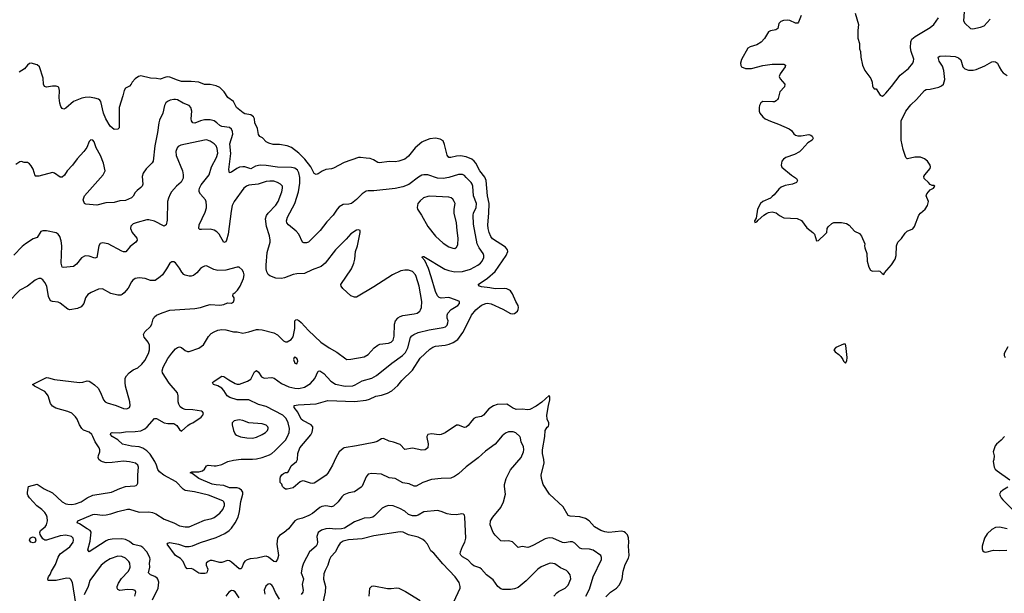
# Model space of a CAD drawing. Header units: inches. Extents: x 1934316 to 2140091, y 524953 to 667329.
# Tile 46 of 256: x 1992690 to 2002921, y 547138 to 553101. Entities that reach past the tile are written whole.
import ezdxf

# ---------------------------------------------------------------- set-up
doc = ezdxf.new("R2010")
doc.units = ezdxf.units.IN
doc.header["$MEASUREMENT"] = 0
for name, color, linetype in [('B9594', 7, 'Continuous'), ('B9595', 7, 'Continuous'), ('C0504', 7, 'Continuous'), ('C0505', 7, 'Continuous')]:
    doc.layers.add(name, color=color, linetype=linetype)

msp = doc.modelspace()

# ---------------------------------------------------------------- linework, layer by layer
at = {"layer": 'B9594', "color": 5}
for points, elevation in [([(1993274, 547034), (1993240, 547250), (1993222, 547282), (1993210, 547291), (1993176, 547296), (1993070, 547273), (1992986, 547270), (1992981, 547290), (1992989, 547310), (1993007, 547333), (1993021, 547370), (1993061, 547439), (1993090, 547513), (1993110, 547550), (1993210, 547623), (1993244, 547670), (1993250, 547690), (1993245, 547710), (1993229, 547729), (1993170, 547742), (1993110, 547734), (1992970, 547692), (1992950, 547692), (1992930, 547703), (1992903, 547750), (1992898, 547770), (1992907, 547790), (1992955, 547830), (1992969, 547850), (1992979, 547890), (1992975, 547930), (1992969, 547950), (1992950, 547978), (1992920, 548010), (1992869, 548049), (1992791, 548130), (1992778, 548150), (1992772, 548170), (1992772, 548188), (1992783, 548250), (1992870, 548274), (1992944, 548224), (1993030, 548183), (1993130, 548089), (1993170, 548070), (1993190, 548066), (1993230, 548063), (1993270, 548067), (1993329, 548090), (1993391, 548129), (1993450, 548157), (1993644, 548190), (1993730, 548229), (1993790, 548250), (1993885, 548255), (1993900, 548260), (1993912, 548268), (1993917, 548283), (1993916, 548370), (1993924, 548450), (1993917, 548470), (1993892, 548490), (1993830, 548506), (1993770, 548512), (1993650, 548497), (1993590, 548496), (1993550, 548504), (1993530, 548515), (1993513, 548530), (1993505, 548550), (1993508, 548570), (1993524, 548610), (1993524, 548630), (1993515, 548650), (1993473, 548713), (1993451, 548770), (1993439, 548790), (1993410, 548812), (1993353, 548833), (1993334, 548850), (1993312, 548890), (1993288, 548948), (1993270, 548973), (1993230, 549010), (1993190, 549028), (1993064, 549064), (1993030, 549082), (1993010, 549110), (1992986, 549190), (1992970, 549217), (1992950, 549236), (1992842, 549290), (1992824, 549310), (1992970, 549380), (1992990, 549379), (1993050, 549360), (1993310, 549330), (1993346, 549334), (1993390, 549347), (1993410, 549342), (1993430, 549334), (1993467, 549307), (1993504, 549270), (1993530, 549227), (1993560, 549150), (1993577, 549130), (1993599, 549119), (1993692, 549092), (1993770, 549059), (1993803, 549057), (1993818, 549062), (1993830, 549070), (1993836, 549090), (1993833, 549130), (1993788, 549290), (1993784, 549330), (1993787, 549373), (1993800, 549400), (1993829, 549430), (1993870, 549460), (1993917, 549483), (1993959, 549521), (1993990, 549559), (1994029, 549630), (1994040, 549670), (1994038, 549718), (1994025, 549750), (1993982, 549802), (1993975, 549830), (1993990, 549858), (1994050, 549911), (1994064, 549937), (1994076, 549990), (1994082, 550000)], 280), ([(1994070, 547070), (1994129, 547190), (1994135, 547255), (1994125, 547285), (1994117, 547297), (1994093, 547313), (1994049, 547330), (1994028, 547350), (1994042, 547410), (1994040, 547450), (1994046, 547490), (1994042, 547510), (1994011, 547570), (1993970, 547614), (1993950, 547628), (1993870, 547646), (1993830, 547678), (1993790, 547696), (1993750, 547703), (1993650, 547701), (1993610, 547694), (1993590, 547684), (1993410, 547570), (1993399, 547590), (1993421, 547679), (1993433, 547773), (1993423, 547790), (1993390, 547807), (1993310, 547860), (1993286, 547870), (1993293, 547890), (1993450, 547958), (1993470, 547961), (1993550, 547951), (1993590, 547953), (1993637, 547963), (1993710, 547988), (1993810, 548014), (1993830, 548012), (1993930, 547981), (1994030, 547985), (1994070, 547977), (1994103, 547963), (1994190, 547910), (1994290, 547871), (1994350, 547840), (1994410, 547829), (1994450, 547829), (1994610, 547897), (1994685, 547915), (1994710, 547926), (1994768, 547972), (1994802, 548010), (1994817, 548050), (1994818, 548070), (1994811, 548090), (1994800, 548100), (1994650, 548157), (1994507, 548193), (1994408, 548208), (1994390, 548220), (1994316, 548296), (1994187, 548367), (1994141, 548401), (1994125, 548425), (1994113, 548470), (1994095, 548510), (1994044, 548584), (1994010, 548620), (1993970, 548646), (1993930, 548662), (1993850, 548668), (1993759, 548690), (1993710, 548733), (1993650, 548770), (1993633, 548790), (1993637, 548803), (1993650, 548810), (1993726, 548806), (1993790, 548818), (1993890, 548819), (1993950, 548828), (1993990, 548849), (1994014, 548870), (1994090, 548954), (1994110, 548957), (1994190, 548911), (1994230, 548902), (1994290, 548905), (1994322, 548882), (1994350, 548842), (1994370, 548822), (1994438, 548882), (1994461, 548899), (1994490, 548911), (1994574, 548970), (1994593, 548990), (1994599, 549010), (1994590, 549024), (1994578, 549030), (1994490, 549044), (1994410, 549050), (1994381, 549061), (1994358, 549078), (1994343, 549103), (1994335, 549130), (1994337, 549190), (1994330, 549221), (1994244, 549324), (1994172, 549430), (1994169, 549450), (1994179, 549490), (1994230, 549580), (1994270, 549636), (1994310, 549678), (1994330, 549693), (1994350, 549699), (1994370, 549693), (1994410, 549664), (1994433, 549653), (1994450, 549653), (1994550, 549688), (1994598, 549722), (1994652, 549808), (1994681, 549838), (1994710, 549857), (1994747, 549873), (1994790, 549879), (1994830, 549876), (1994910, 549856), (1994950, 549855), (1995010, 549844), (1995070, 549855), (1995150, 549879), (1995170, 549882), (1995210, 549878), (1995330, 549845), (1995370, 549824), (1995430, 549764), (1995450, 549754), (1995470, 549753), (1995510, 549777), (1995530, 549804), (1995549, 549890), (1995550, 549970), (1995558, 549982), (1995570, 549985), (1995590, 549975), (1995615, 549955), (1995690, 549871), (1995819, 549750), (1995904, 549690), (1995985, 549645), (1996077, 549577), (1996090, 549570), (1996130, 549572), (1996270, 549595), (1996310, 549619), (1996373, 549690), (1996410, 549719), (1996432, 549728), (1996523, 549737), (1996550, 549750), (1996570, 549770), (1996580, 549810), (1996585, 549935), (1996596, 549970), (1996619, 550000)], 260), ([(1998571, 547110), (1998610, 547182), (1998650, 547310), (1998734, 547490), (1998736, 547510), (1998727, 547530), (1998650, 547585), (1998610, 547598), (1998530, 547600), (1998510, 547608), (1998459, 547659), (1998433, 547673), (1998410, 547673), (1998350, 547662), (1998330, 547666), (1998230, 547712), (1998190, 547716), (1998150, 547705), (1998030, 547637), (1997990, 547622), (1997970, 547616), (1997910, 547626), (1997870, 547613), (1997810, 547673), (1997770, 547685), (1997730, 547681), (1997690, 547685), (1997630, 547743), (1997610, 547770), (1997580, 547850), (1997582, 547890), (1997607, 547930), (1997688, 548030), (1997718, 548090), (1997737, 548170), (1997726, 548250), (1997727, 548270), (1997743, 548330), (1997790, 548421), (1997899, 548550), (1997924, 548610), (1997928, 548630), (1997923, 548663), (1997899, 548710), (1997895, 548755), (1997888, 548768), (1997845, 548805), (1997817, 548817), (1997770, 548816), (1997736, 548804), (1997704, 548776), (1997630, 548689), (1997530, 548617), (1997455, 548545), (1997328, 548452), (1997250, 548380), (1997209, 548351), (1997170, 548335), (1997068, 548332), (1996970, 548321), (1996879, 548290), (1996810, 548252), (1996790, 548252), (1996736, 548276), (1996670, 548288), (1996590, 548331), (1996530, 548338), (1996450, 548376), (1996350, 548385), (1996310, 548375), (1996290, 548350), (1996250, 548253), (1996239, 548241), (1996170, 548193), (1996110, 548182), (1996059, 548161), (1996038, 548142), (1996000, 548090), (1995950, 548045), (1995930, 548038), (1995870, 548049), (1995830, 548040), (1995809, 548031), (1995731, 547969), (1995694, 547946), (1995630, 547918), (1995574, 547906), (1995550, 547890), (1995482, 547810), (1995438, 547770), (1995390, 547738), (1995369, 547711), (1995360, 547650), (1995378, 547530), (1995370, 547493), (1995350, 547465), (1995330, 547470), (1995274, 547514), (1995250, 547523), (1995230, 547522), (1995156, 547504), (1995085, 547495), (1995054, 547486), (1995029, 547471), (1995014, 547450), (1994997, 547403), (1994989, 547391), (1994970, 547392), (1994890, 547463), (1994870, 547475), (1994850, 547479), (1994790, 547459), (1994770, 547457), (1994690, 547478), (1994670, 547478), (1994647, 547470), (1994628, 547450), (1994628, 547430), (1994643, 547390), (1994639, 547361), (1994630, 547349), (1994615, 547345), (1994570, 547343), (1994550, 547349), (1994490, 547390), (1994470, 547395), (1994430, 547392), (1994413, 547413), (1994390, 547470), (1994359, 547499), (1994310, 547530), (1994223, 547650), (1994230, 547661), (1994250, 547665), (1994339, 547650), (1994410, 547626), (1994450, 547624), (1994487, 547633), (1994570, 547666), (1994730, 547717), (1994820, 547760), (1994868, 547792), (1994890, 547815), (1994928, 547870), (1994959, 547930), (1994973, 547987), (1994988, 548092), (1995009, 548170), (1995007, 548190), (1994996, 548210), (1994969, 548229), (1994950, 548234), (1994870, 548235), (1994810, 548259), (1994730, 548265), (1994690, 548273), (1994550, 548330), (1994483, 548383), (1994462, 548390), (1994465, 548395), (1994479, 548401), (1994550, 548402), (1994589, 548411), (1994611, 548430), (1994630, 548463), (1994648, 548472), (1994710, 548462), (1994730, 548463), (1994790, 548478), (1994852, 548508), (1994910, 548522), (1994990, 548532), (1995110, 548532), (1995150, 548537), (1995210, 548551), (1995284, 548576), (1995310, 548591), (1995342, 548618), (1995450, 548730), (1995474, 548770), (1995490, 548810), (1995494, 548850), (1995479, 548910), (1995457, 548957), (1995423, 548990), (1995250, 549080), (1995170, 549100), (1995070, 549148), (1995030, 549151), (1994950, 549148), (1994873, 549173), (1994847, 549190), (1994810, 549246), (1994789, 549269), (1994750, 549295), (1994705, 549310), (1994693, 549330), (1994710, 549345), (1994790, 549395), (1994810, 549392), (1994864, 549356), (1994930, 549320), (1994950, 549314), (1994974, 549314), (1995057, 549343), (1995090, 549364), (1995130, 549441), (1995150, 549453), (1995170, 549437), (1995204, 549390), (1995230, 549375), (1995310, 549381), (1995333, 549373), (1995410, 549320), (1995486, 549286), (1995550, 549269), (1995590, 549267), (1995650, 549281), (1995710, 549319), (1995756, 549370), (1995790, 549446), (1995810, 549450), (1995850, 549422), (1995923, 549343), (1995970, 549312), (1996070, 549291), (1996150, 549296), (1996175, 549305), (1996250, 549346), (1996350, 549375), (1996398, 549402), (1996556, 549530), (1996668, 549612), (1996697, 549643), (1996723, 549690), (1996750, 549796), (1996765, 549815), (1996786, 549830), (1996830, 549848), (1996943, 549877), (1997090, 549901), (1997113, 549910), (1997130, 549925), (1997140, 549950), (1997141, 549970), (1997133, 550000)], 240), ([(1998779, 547101), (1998830, 547149), (1998890, 547190), (1998918, 547222), (1998933, 547247), (1998950, 547290), (1998962, 547370), (1998982, 547438), (1999015, 547505), (1999022, 547530), (1999015, 547630), (1999018, 547670), (1999015, 547715), (1999006, 547746), (1998986, 547766), (1998970, 547776), (1998943, 547783), (1998810, 547772), (1998770, 547777), (1998730, 547792), (1998664, 547830), (1998608, 547890), (1998570, 547915), (1998510, 547933), (1998410, 547940), (1998390, 547947), (1998336, 548036), (1998195, 548170), (1998129, 548270), (1998113, 548330), (1998110, 548370), (1998140, 548490), (1998136, 548530), (1998123, 548590), (1998121, 548630), (1998145, 548770), (1998149, 548830), (1998170, 548865), (1998184, 548876), (1998189, 548891), (1998189, 548910), (1998170, 548950), (1998166, 548990), (1998183, 549090), (1998198, 549150), (1998198, 549178), (1998190, 549194), (1998115, 549125), (1998058, 549082), (1997990, 549050), (1997970, 549046), (1997910, 549051), (1997850, 549050), (1997810, 549067), (1997770, 549095), (1997750, 549103), (1997650, 549100), (1997614, 549086), (1997564, 549056), (1997510, 548990), (1997490, 548976), (1997430, 548967), (1997410, 548954), (1997388, 548932), (1997350, 548881), (1997330, 548867), (1997310, 548862), (1997250, 548886), (1997230, 548886), (1997110, 548805), (1997070, 548790), (1997047, 548787), (1996970, 548795), (1996932, 548790), (1996921, 548770), (1996921, 548759), (1996933, 548693), (1996930, 548650), (1996902, 548630), (1996870, 548626), (1996770, 548648), (1996690, 548633), (1996644, 548684), (1996575, 548710), (1996530, 548721), (1996470, 548747), (1996450, 548744), (1996403, 548717), (1996370, 548706), (1996190, 548670), (1996062, 548650), (1996050, 548645), (1996010, 548609), (1995973, 548547), (1995940, 548470), (1995892, 548388), (1995874, 548366), (1995850, 548348), (1995750, 548284), (1995730, 548280), (1995710, 548282), (1995650, 548305), (1995630, 548307), (1995604, 548296), (1995530, 548236), (1995470, 548221), (1995450, 548222), (1995438, 548230), (1995422, 548250), (1995414, 548274), (1995398, 548290), (1995395, 548330), (1995401, 548350), (1995414, 548370), (1995430, 548383), (1995450, 548393), (1995470, 548395), (1995478, 548402), (1995488, 548412), (1995510, 548465), (1995567, 548510), (1995578, 548530), (1995581, 548590), (1995600, 548650), (1995716, 548784), (1995728, 548812), (1995737, 548850), (1995735, 548870), (1995720, 548890), (1995633, 548933), (1995616, 548950), (1995581, 549021), (1995543, 549070), (1995541, 549090), (1995582, 549098), (1995770, 549107), (1995890, 549144), (1996170, 549132), (1996290, 549147), (1996324, 549156), (1996390, 549186), (1996450, 549198), (1996510, 549218), (1996556, 549244), (1996620, 549300), (1996660, 549350), (1996770, 549458), (1996850, 549583), (1996950, 549677), (1996983, 549697), (1997012, 549708), (1997110, 549718), (1997152, 549728), (1997195, 549745), (1997243, 549777), (1997296, 549850), (1997369, 550000)], 220), ([(1998241, 547110), (1998270, 547143), (1998290, 547158), (1998358, 547190), (1998390, 547224), (1998415, 547290), (1998410, 547330), (1998390, 547358), (1998370, 547375), (1998310, 547404), (1998250, 547445), (1998210, 547452), (1998190, 547448), (1998110, 547414), (1998074, 547390), (1997952, 547268), (1997870, 547200), (1997830, 547184), (1997790, 547177), (1997710, 547177), (1997690, 547184), (1997658, 547210), (1997610, 547278), (1997540, 547330), (1997487, 547390), (1997470, 547402), (1997410, 547425), (1997390, 547437), (1997345, 547485), (1997290, 547517), (1997273, 547533), (1997267, 547550), (1997269, 547570), (1997290, 547625), (1997316, 547670), (1997324, 547710), (1997316, 547930), (1997310, 547949), (1997300, 547960), (1997285, 547965), (1997230, 547953), (1997170, 547956), (1997130, 547963), (1997070, 547990), (1997030, 548000), (1996890, 547984), (1996830, 547950), (1996810, 547943), (1996770, 547942), (1996730, 547957), (1996690, 547993), (1996640, 548020), (1996570, 548047), (1996522, 548050), (1996490, 548041), (1996457, 548023), (1996377, 547943), (1996359, 547930), (1996330, 547923), (1996270, 547919), (1996233, 547907), (1996170, 547880), (1996064, 547816), (1996032, 547808), (1995970, 547806), (1995909, 547811), (1995872, 547808), (1995826, 547794), (1995792, 547770), (1995777, 547730), (1995783, 547670), (1995780, 547650), (1995769, 547630), (1995702, 547570), (1995640, 547450), (1995625, 547410), (1995614, 547350), (1995639, 547290), (1995624, 547230), (1995634, 547170), (1995632, 547150), (1995615, 547125)], 260), ([(1997201, 547050), (1997266, 547190), (1997266, 547210), (1997255, 547250), (1997215, 547310), (1997085, 547445), (1996994, 547554), (1996961, 547581), (1996927, 547650), (1996901, 547681), (1996878, 547698), (1996830, 547723), (1996730, 547745), (1996673, 547773), (1996644, 547776), (1996370, 547734), (1996250, 547703), (1996105, 547695), (1996050, 547679), (1996021, 547659), (1995998, 547630), (1995972, 547568), (1995924, 547516), (1995908, 547490), (1995890, 547430), (1995863, 547377), (1995850, 547339), (1995845, 547285), (1995866, 547210), (1995865, 547150), (1995832, 547008)], 280), ([(1993887, 547110), (1993896, 547150), (1993888, 547168), (1993870, 547176), (1993810, 547179), (1993730, 547168), (1993710, 547178), (1993703, 547190), (1993701, 547210), (1993715, 547245), (1993749, 547291), (1993816, 547364), (1993832, 547390), (1993837, 547410), (1993833, 547450), (1993823, 547470), (1993790, 547502), (1993750, 547522), (1993710, 547523), (1993630, 547498), (1993584, 547470), (1993537, 547430), (1993420, 547270), (1993400, 547210), (1993359, 547121)], 280), ([(1994971, 547090), (1994930, 547152), (1994910, 547165), (1994890, 547167), (1994863, 547150), (1994830, 547110)], 260), ([(1995390, 547078), (1995347, 547147), (1995320, 547210), (1995310, 547224), (1995290, 547235), (1995270, 547232), (1995247, 547213), (1995230, 547170), (1995236, 547130)], 260), ([(1996321, 547110), (1996328, 547190), (1996338, 547202), (1996350, 547212), (1996370, 547217), (1996510, 547187), (1996550, 547187), (1996610, 547194), (1996630, 547190), (1996697, 547157), (1996850, 547065)], 280)]:
    msp.add_lwpolyline(points, dxfattribs=dict(at, elevation=elevation))
for points, elevation in [([(1995548, 549592), (1995542, 549590), (1995536, 549570), (1995550, 549532), (1995570, 549525), (1995579, 549550), (1995575, 549570), (1995570, 549579)], 260), ([(1994970, 548942), (1994918, 548930), (1994899, 548910), (1994897, 548890), (1994911, 548830), (1994930, 548791), (1994942, 548782), (1994984, 548764), (1995050, 548755), (1995110, 548752), (1995150, 548762), (1995209, 548790), (1995243, 548810), (1995264, 548830), (1995272, 548850), (1995270, 548858), (1995267, 548870), (1995250, 548887), (1995210, 548900), (1995072, 548912), (1995010, 548934)], 260), ([(1992830, 547664), (1992804, 547670), (1992792, 547690), (1992797, 547710), (1992810, 547720), (1992830, 547725), (1992850, 547714), (1992858, 547690), (1992850, 547670)], 280)]:
    msp.add_lwpolyline(points, close=True, dxfattribs=dict(at, elevation=elevation))
at = {"layer": 'B9595', "color": 5}
for points, elevation in [([(1997369, 550000), (1997384, 550030), (1997430, 550086), (1997487, 550133), (1997532, 550152), (1997550, 550153), (1997590, 550146), (1997711, 550091), (1997790, 550047), (1997810, 550044), (1997830, 550047), (1997862, 550070), (1997871, 550090), (1997873, 550110), (1997868, 550130), (1997844, 550170), (1997809, 550250), (1997790, 550281), (1997778, 550290), (1997750, 550303), (1997730, 550306), (1997630, 550303), (1997574, 550314), (1997490, 550323), (1997466, 550330), (1997455, 550350), (1997550, 550413), (1997630, 550483), (1997745, 550650), (1997761, 550690), (1997757, 550710), (1997737, 550737), (1997604, 550824), (1997587, 550847), (1997567, 550890), (1997557, 550930), (1997553, 550970), (1997565, 551090), (1997568, 551190), (1997551, 551270), (1997537, 551430), (1997524, 551464), (1997472, 551530), (1997429, 551610), (1997411, 551631), (1997387, 551650), (1997330, 551676), (1997270, 551686), (1997230, 551684), (1997170, 551668), (1997149, 551670), (1997132, 551692), (1997105, 551805), (1997090, 551841), (1997060, 551860), (1997010, 551869), (1996950, 551861), (1996890, 551839), (1996870, 551827), (1996800, 551770), (1996730, 551683), (1996710, 551664), (1996690, 551651), (1996630, 551630), (1996590, 551624), (1996530, 551628), (1996430, 551614), (1996410, 551617), (1996366, 551646), (1996330, 551658), (1996290, 551660), (1996230, 551670), (1996210, 551668), (1996062, 551618), (1995950, 551559), (1995930, 551552), (1995870, 551544), (1995833, 551527), (1995790, 551498), (1995770, 551493), (1995750, 551501), (1995715, 551570), (1995652, 551652), (1995590, 551714), (1995513, 551773), (1995470, 551790), (1995390, 551802), (1995324, 551804), (1995278, 551818), (1995250, 551830), (1995213, 551873), (1995186, 551886), (1995170, 551908), (1995162, 551970), (1995134, 552030), (1995129, 552070), (1995120, 552090), (1995091, 552111), (1995030, 552123), (1995012, 552132), (1994941, 552190), (1994910, 552249), (1994854, 552294), (1994815, 552350), (1994770, 552395), (1994730, 552414), (1994670, 552427), (1994610, 552429), (1994551, 552451), (1994470, 552460), (1994370, 552459), (1994330, 552471), (1994250, 552505), (1994230, 552507), (1994210, 552503), (1994150, 552482), (1994110, 552491), (1994050, 552494), (1993950, 552516), (1993924, 552510), (1993890, 552488), (1993857, 552450), (1993849, 552431), (1993831, 552410), (1993790, 552389), (1993774, 552366), (1993763, 552310), (1993724, 552190), (1993722, 551978), (1993710, 551962), (1993670, 551961), (1993630, 551996), (1993584, 552070), (1993559, 552130), (1993534, 552250), (1993524, 552264), (1993510, 552275), (1993470, 552287), (1993410, 552296), (1993370, 552294), (1993334, 552286), (1993250, 552250), (1993170, 552182), (1993150, 552172), (1993130, 552177), (1993118, 552198), (1993106, 552234), (1993101, 552290), (1993105, 552365), (1993095, 552395), (1993090, 552402), (1993069, 552409), (1993030, 552409), (1992970, 552400), (1992948, 552408), (1992938, 552430), (1992934, 552494), (1992896, 552610), (1992870, 552633), (1992810, 552649), (1992790, 552644), (1992771, 552629), (1992741, 552590), (1992686, 552554)], 220), ([(1997133, 550000), (1997130, 550010), (1997130, 550030), (1997139, 550050), (1997173, 550087), (1997242, 550130), (1997261, 550150), (1997261, 550170), (1997217, 550190), (1997150, 550212), (1997068, 550208), (1997050, 550213), (1997032, 550232), (1997010, 550277), (1996967, 550427), (1996936, 550516), (1996898, 550598), (1996869, 550631), (1996881, 550639), (1996890, 550639), (1997109, 550509), (1997150, 550493), (1997210, 550479), (1997290, 550483), (1997373, 550507), (1997450, 550548), (1997479, 550570), (1997495, 550590), (1997513, 550630), (1997513, 550650), (1997507, 550670), (1997465, 550730), (1997444, 550770), (1997404, 550976), (1997400, 551070), (1997405, 551090), (1997433, 551150), (1997438, 551190), (1997406, 551270), (1997399, 551370), (1997393, 551390), (1997380, 551410), (1997330, 551460), (1997310, 551480), (1997290, 551491), (1997250, 551493), (1997150, 551459), (1997089, 551451), (1997030, 551455), (1996930, 551488), (1996890, 551490), (1996870, 551484), (1996835, 551465), (1996732, 551388), (1996670, 551364), (1996592, 551348), (1996370, 551322), (1996310, 551323), (1996290, 551317), (1996248, 551292), (1996190, 551233), (1996139, 551190), (1996110, 551182), (1996050, 551181), (1996010, 551156), (1995987, 551130), (1995948, 551070), (1995881, 550999), (1995812, 550908), (1995690, 550790), (1995670, 550781), (1995641, 550781), (1995628, 550788), (1995590, 550870), (1995562, 550902), (1995484, 550970), (1995467, 550990), (1995463, 551010), (1995473, 551050), (1995550, 551190), (1995587, 551310), (1995599, 551401), (1995599, 551461), (1995591, 551510), (1995576, 551536), (1995550, 551557), (1995514, 551566), (1995370, 551567), (1995250, 551587), (1995190, 551589), (1995140, 551580), (1995090, 551550), (1995030, 551571), (1995007, 551573), (1994973, 551567), (1994945, 551555), (1994890, 551516), (1994870, 551510), (1994864, 551544), (1994882, 551710), (1994873, 551810), (1994903, 551910), (1994900, 551940), (1994890, 551962), (1994870, 551979), (1994790, 551990), (1994770, 552000), (1994739, 552030), (1994710, 552050), (1994670, 552061), (1994610, 552061), (1994570, 552051), (1994510, 552025), (1994490, 552030), (1994475, 552050), (1994470, 552070), (1994479, 552150), (1994468, 552190), (1994449, 552209), (1994390, 552233), (1994330, 552267), (1994310, 552273), (1994290, 552273), (1994255, 552265), (1994225, 552250), (1994210, 552237), (1994194, 552210), (1994177, 552130), (1994143, 552057), (1994135, 552030), (1994122, 551930), (1994093, 551790), (1994078, 551630), (1994067, 551613), (1994004, 551550), (1993973, 551507), (1993964, 551470), (1993968, 551392), (1993963, 551370), (1993950, 551355), (1993910, 551327), (1993890, 551304), (1993870, 551267), (1993852, 551248), (1993790, 551221), (1993730, 551219), (1993670, 551202), (1993584, 551196), (1993490, 551174), (1993377, 551183), (1993362, 551190), (1993350, 551230), (1993364, 551270), (1993557, 551490), (1993577, 551530), (1993560, 551610), (1993531, 551690), (1993485, 551770), (1993465, 551830), (1993450, 551849), (1993430, 551853), (1993410, 551835), (1993386, 551774), (1993355, 551730), (1993286, 551654), (1993240, 551590), (1993184, 551530), (1993154, 551486), (1993130, 551465), (1993110, 551465), (1993050, 551505), (1993030, 551512), (1992890, 551476), (1992855, 551475), (1992850, 551478), (1992829, 551549), (1992810, 551582), (1992790, 551604), (1992770, 551615), (1992736, 551616), (1992710, 551628), (1992690, 551622), (1992650, 551595)], 240), ([(1996619, 550000), (1996619, 550001), (1996644, 550016), (1996670, 550026), (1996790, 550042), (1996821, 550050), (1996847, 550070), (1996856, 550084), (1996864, 550110), (1996868, 550170), (1996839, 550330), (1996811, 550430), (1996801, 550450), (1996770, 550483), (1996730, 550498), (1996690, 550499), (1996651, 550490), (1996562, 550450), (1996370, 550323), (1996190, 550218), (1996170, 550215), (1996130, 550229), (1996046, 550306), (1996029, 550330), (1996025, 550350), (1996136, 550510), (1996161, 550570), (1996173, 550610), (1996179, 550690), (1996199, 550750), (1996228, 550890), (1996226, 550910), (1996210, 550918), (1996190, 550914), (1996130, 550876), (1996082, 550818), (1995970, 550709), (1995863, 550570), (1995824, 550536), (1995730, 550501), (1995650, 550461), (1995570, 550460), (1995530, 550454), (1995443, 550417), (1995411, 550409), (1995350, 550414), (1995290, 550438), (1995273, 550453), (1995259, 550479), (1995252, 550510), (1995251, 550550), (1995260, 550680), (1995292, 550788), (1995293, 550810), (1995286, 550854), (1995256, 550950), (1995244, 551030), (1995255, 551065), (1995271, 551089), (1995350, 551173), (1995377, 551210), (1995415, 551310), (1995422, 551350), (1995419, 551370), (1995401, 551390), (1995369, 551409), (1995330, 551421), (1995290, 551423), (1995250, 551420), (1995167, 551393), (1995070, 551380), (1995048, 551372), (1995019, 551350), (1994920, 551210), (1994899, 551170), (1994886, 551110), (1994856, 550870), (1994840, 550810), (1994830, 550792), (1994810, 550786), (1994763, 550870), (1994737, 550897), (1994712, 550912), (1994670, 550924), (1994579, 550919), (1994561, 550921), (1994550, 550930), (1994555, 550970), (1994618, 551102), (1994630, 551147), (1994631, 551170), (1994628, 551208), (1994619, 551230), (1994567, 551287), (1994556, 551310), (1994554, 551330), (1994558, 551350), (1994576, 551384), (1994646, 551470), (1994658, 551490), (1994684, 551570), (1994734, 551670), (1994747, 551713), (1994742, 551762), (1994730, 551790), (1994712, 551812), (1994670, 551840), (1994630, 551851), (1994610, 551850), (1994363, 551797), (1994337, 551783), (1994325, 551770), (1994312, 551730), (1994316, 551690), (1994380, 551530), (1994389, 551490), (1994387, 551453), (1994368, 551412), (1994319, 551370), (1994268, 551310), (1994253, 551287), (1994235, 551245), (1994226, 551210), (1994223, 551017), (1994213, 550967), (1994190, 550955), (1994090, 551008), (1994030, 551020), (1994010, 551019), (1993910, 550994), (1993870, 550978), (1993846, 550954), (1993840, 550930), (1993858, 550890), (1993907, 550830), (1993911, 550810), (1993897, 550790), (1993836, 550744), (1993791, 550689), (1993770, 550688), (1993750, 550695), (1993610, 550771), (1993550, 550783), (1993527, 550773), (1993513, 550750), (1993490, 550629), (1993470, 550622), (1993410, 550643), (1993370, 550647), (1993333, 550627), (1993280, 550560), (1993250, 550537), (1993144, 550524), (1993130, 550530), (1993121, 550570), (1993127, 550750), (1993122, 550802), (1993108, 550848), (1993090, 550872), (1993070, 550885), (1992967, 550907), (1992930, 550907), (1992910, 550898), (1992870, 550838), (1992830, 550822), (1992749, 550771), (1992716, 550744), (1992630, 550653)], 260), ([(1994082, 550000), (1994089, 550011), (1994112, 550028), (1994170, 550055), (1994250, 550080), (1994510, 550098), (1994570, 550109), (1994630, 550130), (1994670, 550139), (1994770, 550135), (1994810, 550142), (1994850, 550159), (1994890, 550156), (1994910, 550168), (1994919, 550190), (1994918, 550210), (1994906, 550230), (1994908, 550250), (1994930, 550265), (1994953, 550290), (1994981, 550330), (1995016, 550410), (1995021, 550450), (1995016, 550476), (1995002, 550502), (1994970, 550529), (1994950, 550529), (1994830, 550496), (1994750, 550494), (1994706, 550506), (1994630, 550543), (1994610, 550539), (1994590, 550529), (1994570, 550513), (1994532, 550468), (1994497, 550443), (1994470, 550434), (1994450, 550435), (1994410, 550444), (1994394, 550454), (1994375, 550475), (1994350, 550518), (1994310, 550573), (1994290, 550585), (1994270, 550585), (1994250, 550569), (1994216, 550510), (1994172, 550448), (1994150, 550427), (1994096, 550390), (1994050, 550390), (1993992, 550412), (1993930, 550418), (1993890, 550410), (1993866, 550394), (1993850, 550377), (1993817, 550310), (1993777, 550263), (1993756, 550244), (1993741, 550239), (1993710, 550238), (1993636, 550256), (1993550, 550304), (1993510, 550299), (1993434, 550266), (1993397, 550243), (1993375, 550210), (1993355, 550150), (1993330, 550117), (1993290, 550100), (1993210, 550086), (1993190, 550093), (1993110, 550154), (1993090, 550163), (1993031, 550171), (1993010, 550180), (1992990, 550225), (1992971, 550330), (1992950, 550370), (1992930, 550396), (1992910, 550410), (1992890, 550411), (1992870, 550404), (1992850, 550395), (1992770, 550332), (1992690, 550291), (1992570, 550163)], 280)]:
    msp.add_lwpolyline(points, dxfattribs=dict(at, elevation=elevation))
at = {"layer": 'B9595', "color": 5, "elevation": 260}
msp.add_lwpolyline([(1996950, 551266), (1996930, 551264), (1996887, 551250), (1996850, 551219), (1996828, 551190), (1996819, 551150), (1996825, 551130), (1996866, 551070), (1996929, 550950), (1997010, 550850), (1997090, 550779), (1997150, 550739), (1997190, 550725), (1997210, 550724), (1997230, 550737), (1997241, 550759), (1997246, 550830), (1997234, 550910), (1997228, 550990), (1997203, 551090), (1997204, 551130), (1997214, 551190), (1997206, 551210), (1997190, 551234), (1997172, 551250), (1997150, 551257)], close=True, dxfattribs=at)
at = {"layer": 'C0504', "color": 5, "elevation": 220}
msp.add_lwpolyline([(2001250, 549729), (2001170, 549693), (2001151, 549670), (2001163, 549650), (2001202, 549622), (2001221, 549601), (2001244, 549570), (2001250, 549552), (2001270, 549532), (2001285, 549555), (2001289, 549591), (2001275, 549715), (2001269, 549729)], close=True, dxfattribs=at)
for points in [[(2002959, 549701), (2002920, 549630), (2002919, 549610), (2002929, 549589)], [(2002924, 548770), (2002888, 548730), (2002839, 548690), (2002825, 548670), (2002805, 548610), (2002814, 548566), (2002813, 548530), (2002806, 548510), (2002815, 548450), (2002825, 548430), (2002845, 548410), (2002978, 548318)], [(2002958, 548242), (2002904, 548210), (2002880, 548190), (2002872, 548170), (2002876, 548150), (2002887, 548130), (2002905, 548110), (2003050, 547966)], [(2002950, 547810), (2002870, 547827), (2002830, 547821), (2002790, 547800), (2002743, 547757), (2002714, 547710), (2002690, 547630), (2002690, 547602), (2002699, 547579), (2002710, 547568), (2002730, 547566), (2002810, 547585), (2002870, 547582), (2002948, 547588)]]:
    msp.add_lwpolyline(points, dxfattribs=at)
at = {"layer": 'C0505', "color": 5}
for points, elevation in [([(2002506, 553230), (2002497, 553090), (2002510, 553065), (2002570, 553011), (2002593, 553007), (2002675, 553025), (2002710, 553038), (2002775, 553105)], 240), ([(2000810, 553144), (2000783, 553077), (2000774, 553066), (2000750, 553066), (2000692, 553092), (2000670, 553095), (2000627, 553093), (2000597, 553083), (2000578, 553062), (2000566, 553010), (2000545, 552995), (2000490, 552987), (2000470, 552975), (2000430, 552905), (2000394, 552866), (2000350, 552841), (2000280, 552820), (2000255, 552805), (2000190, 552689), (2000180, 552650), (2000184, 552624), (2000191, 552610), (2000230, 552595), (2000295, 552595), (2000410, 552626), (2000510, 552640), (2000610, 552640), (2000630, 552638), (2000646, 552630), (2000643, 552610), (2000590, 552539), (2000583, 552510), (2000590, 552487), (2000639, 552430), (2000636, 552404), (2000587, 552350), (2000570, 552282), (2000564, 552270), (2000550, 552258), (2000532, 552248), (2000514, 552246), (2000410, 552250), (2000390, 552237), (2000376, 552210), (2000372, 552190), (2000374, 552150), (2000380, 552130), (2000410, 552090), (2000436, 552070), (2000490, 552046), (2000576, 552016), (2000685, 551965), (2000708, 551948), (2000733, 551913), (2000750, 551899), (2000774, 551894), (2000810, 551894), (2000890, 551908), (2000910, 551902), (2000925, 551890), (2000933, 551870), (2000924, 551850), (2000879, 551821), (2000817, 551750), (2000792, 551728), (2000741, 551699), (2000650, 551667), (2000628, 551652), (2000610, 551630), (2000601, 551590), (2000609, 551569), (2000710, 551486), (2000761, 551450), (2000771, 551430), (2000761, 551410), (2000719, 551390), (2000643, 551377), (2000601, 551359), (2000579, 551341), (2000530, 551280), (2000510, 551262), (2000490, 551247), (2000411, 551210), (2000389, 551191), (2000357, 551130), (2000342, 551038), (2000326, 551010), (2000330, 550994), (2000350, 551001), (2000363, 551017), (2000423, 551070), (2000450, 551088), (2000470, 551097), (2000510, 551104), (2000550, 551092), (2000585, 551065), (2000630, 551043), (2000770, 551036), (2000813, 551013), (2000870, 550937), (2000930, 550890), (2000948, 550870), (2000970, 550802), (2000990, 550806), (2001061, 550870), (2001075, 550890), (2001081, 550930), (2001090, 550947), (2001130, 550983), (2001150, 550992), (2001230, 550993), (2001282, 550982), (2001310, 550965), (2001364, 550904), (2001417, 550877), (2001438, 550850), (2001471, 550771), (2001467, 550750), (2001471, 550730), (2001493, 550670), (2001496, 550590), (2001514, 550530), (2001530, 550498), (2001550, 550487), (2001610, 550491), (2001626, 550486), (2001650, 550462), (2001670, 550454), (2001675, 550470), (2001750, 550553), (2001786, 550610), (2001796, 550650), (2001801, 550750), (2001813, 550787), (2001853, 550827), (2001890, 550883), (2001910, 550904), (2001970, 550926), (2001988, 550950), (2002031, 551069), (2002049, 551091), (2002099, 551130), (2002124, 551170), (2002132, 551210), (2002109, 551270), (2002117, 551290), (2002150, 551332), (2002186, 551350), (2002198, 551370), (2002190, 551378), (2002170, 551378), (2002150, 551388), (2002134, 551410), (2002089, 551450), (2002086, 551470), (2002095, 551490), (2002150, 551554), (2002153, 551570), (2002149, 551590), (2002124, 551630), (2002090, 551655), (2002050, 551672), (2001990, 551672), (2001916, 551656), (2001910, 551656), (2001896, 551670), (2001870, 551750), (2001849, 551849), (2001848, 552048), (2001896, 552150), (2001950, 552215), (2002010, 552271), (2002090, 552365), (2002110, 552374), (2002150, 552379), (2002240, 552400), (2002267, 552413), (2002288, 552432), (2002301, 552479), (2002293, 552573), (2002278, 552618), (2002244, 552670), (2002235, 552710), (2002250, 552721), (2002313, 552727), (2002410, 552717), (2002446, 552706), (2002470, 552683), (2002491, 552610), (2002510, 552590), (2002550, 552578), (2002597, 552577), (2002630, 552583), (2002718, 552622), (2002790, 552662), (2002810, 552667), (2002830, 552662), (2002849, 552649), (2002866, 552610), (2002890, 552570), (2002909, 552549), (2002950, 552520)], 220), ([(2001370, 553170), (2001405, 553050), (2001399, 552990), (2001399, 552910), (2001415, 552855), (2001417, 552797), (2001425, 552770), (2001430, 552710), (2001448, 552630), (2001472, 552572), (2001535, 552490), (2001547, 552450), (2001551, 552411), (2001557, 552397), (2001570, 552383), (2001590, 552381), (2001630, 552316), (2001650, 552306), (2001670, 552317), (2001690, 552337), (2001750, 552407), (2001837, 552523), (2001926, 552594), (2001970, 552650), (2001978, 552670), (2001980, 552690), (2001952, 552770), (2001947, 552810), (2001950, 552870), (2001961, 552899), (2001993, 552927), (2002150, 553021), (2002190, 553050), (2002238, 553122)], 240)]:
    msp.add_lwpolyline(points, dxfattribs=dict(at, elevation=elevation))

doc.saveas('drawing.dxf')
